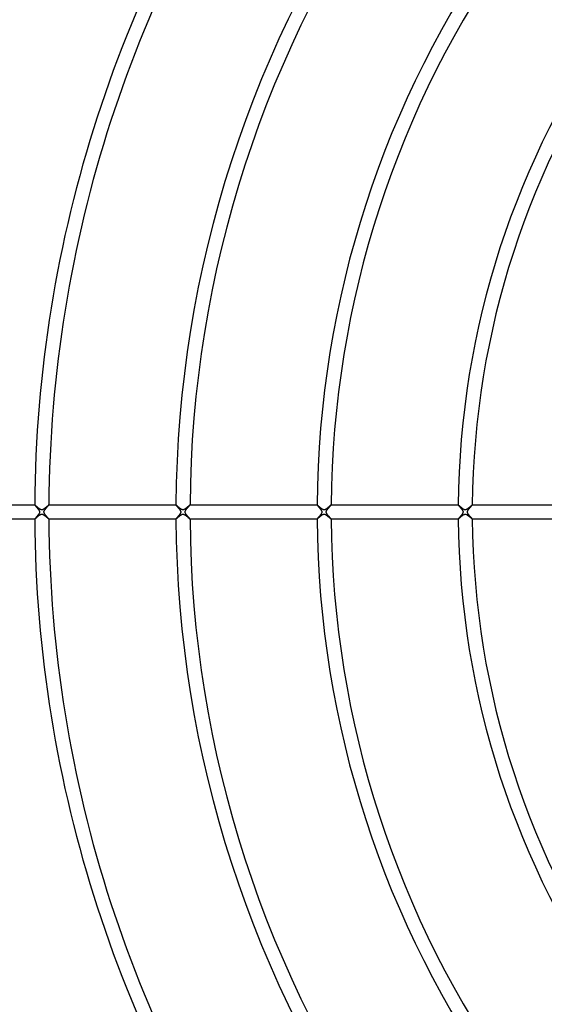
# Model space of a CAD drawing. Header units: millimetres. Extents: x -660 to 660, y -630 to 630.
# Tile 22 of 125: x -366 to -218, y -139 to 139. Entities that reach past the tile are written whole.
import ezdxf

# ---------------------------------------------------------------- set-up
doc = ezdxf.new("R2010")
doc.units = ezdxf.units.MM
doc.layers.add('HIDDEN', color=7, linetype='Continuous')
doc.layers.add('THICK', color=7, linetype='Continuous')

msp = doc.modelspace()

# ---------------------------------------------------------------- linework, layer by layer
at = {"layer": 'HIDDEN'}
for p, q in [((-361.99, 2), (-361.99, 2)), ((-361.99, 2), (-361.99, 2)), ((-361.99, 2), (-361.99, 2)), ((-361.99, 2), (-361.99, 2)), ((-361.99, 2), (-361.99, 2)), ((-361.99, 2), (-361.99, 2)), ((-361.99, 2), (-361.99, 1.99)), ((-361.99, 1.99), (-361.98, 1.98)), ((-361.98, 1.98), (-361.97, 1.96)), ((-361.97, 1.96), (-361.95, 1.93)), ((-361.95, 1.93), (-361.93, 1.91)), ((-361.93, 1.91), (-361.9, 1.87)), ((-361.9, 1.87), (-361.87, 1.83)), ((-361.87, 1.83), (-361.83, 1.79)), ((-361.83, 1.79), (-361.79, 1.75)), ((-361.79, 1.75), (-361.75, 1.7)), ((-361.75, 1.7), (-361.7, 1.64)), ((-361.7, 1.64), (-361.66, 1.59)), ((-361.66, 1.59), (-361.6, 1.53)), ((-361.6, 1.53), (-361.55, 1.47)), ((-361.55, 1.47), (-361.49, 1.4)), ((-361.49, 1.4), (-361.44, 1.34)), ((-361.44, 1.34), (-361.38, 1.27)), ((-361.38, 1.27), (-361.32, 1.2)), ((-361.32, 1.2), (-361.26, 1.13)), ((-361.26, 1.13), (-361.2, 1.05)), ((-361.2, 1.05), (-361.14, 0.98)), ((-361.14, 0.98), (-361.08, 0.91)), ((-361.08, 0.91), (-361.03, 0.84)), ((-361.03, 0.84), (-360.97, 0.77)), ((-360.97, 0.77), (-360.92, 0.7)), ((-360.92, 0.7), (-360.87, 0.63)), ((-360.87, 0.63), (-360.83, 0.56)), ((-360.83, 0.56), (-360.79, 0.49)), ((-360.79, 0.49), (-360.75, 0.43)), ((-360.75, 0.43), (-360.71, 0.35)), ((-360.71, 0.35), (-360.68, 0.27)), ((-360.68, 0.27), (-360.65, 0.18)), ((-360.65, 0.18), (-360.63, 0.09)), ((-360.63, 0.09), (-360.62, 0)), ((-360.62, 0), (-360.63, -0.1)), ((-359.38, 0), (-359.37, 0.1)), ((-359.37, -0.09), (-359.38, 0)), ((-359.37, 0.1), (-359.35, 0.19)), ((-359.35, 0.19), (-359.32, 0.29)), ((-359.32, 0.29), (-359.28, 0.37)), ((-359.28, 0.37), (-359.24, 0.45)), ((-359.24, 0.45), (-359.19, 0.52)), ((-359.19, 0.52), (-359.15, 0.59)), ((-359.15, 0.59), (-359.1, 0.66)), ((-359.1, 0.66), (-359.06, 0.73)), ((-359.06, 0.73), (-359, 0.8)), ((-359, 0.8), (-358.95, 0.87)), ((-358.95, 0.87), (-358.89, 0.94)), ((-358.89, 0.94), (-358.83, 1.01)), ((-358.83, 1.01), (-358.77, 1.09)), ((-358.77, 1.09), (-358.71, 1.16)), ((-358.71, 1.16), (-358.65, 1.22)), ((-358.65, 1.22), (-358.6, 1.29)), ((-358.6, 1.29), (-358.54, 1.36)), ((-358.54, 1.36), (-358.48, 1.42)), ((-358.48, 1.42), (-358.43, 1.48)), ((-358.43, 1.48), (-358.38, 1.54)), ((-358.38, 1.54), (-358.33, 1.6)), ((-358.33, 1.6), (-358.28, 1.65)), ((-358.28, 1.65), (-358.24, 1.7)), ((-358.24, 1.7), (-358.19, 1.75)), ((-358.19, 1.75), (-358.15, 1.8)), ((-358.15, 1.8), (-358.12, 1.84)), ((-358.12, 1.84), (-358.09, 1.87)), ((-358.09, 1.87), (-358.06, 1.91)), ((-358.06, 1.91), (-358.04, 1.93)), ((-358.04, 1.93), (-358.02, 1.96)), ((-358.02, 1.96), (-358.01, 1.98)), ((-358.01, 1.98), (-358, 1.99)), ((-357.99, 2), (-358, 2)), ((-358, 2), (-358, 2)), ((-358, 2), (-358, 2)), ((-358, 2), (-358, 2)), ((-358, 1.99), (-357.99, 2)), ((-357.99, 2), (-357.99, 2)), ((-357.99, 2), (-357.99, 2)), ((-321.99, 2), (-321.99, 2)), ((-321.99, 2), (-321.99, 2)), ((-321.99, 2), (-321.99, 2)), ((-321.99, 2), (-321.99, 2)), ((-321.99, 2), (-321.99, 2)), ((-321.99, 2), (-321.99, 2)), ((-321.99, 2), (-321.99, 1.99)), ((-321.99, 1.99), (-321.98, 1.97)), ((-321.98, 1.97), (-321.96, 1.95)), ((-321.96, 1.95), (-321.94, 1.91)), ((-321.94, 1.91), (-321.9, 1.88)), ((-321.9, 1.88), (-321.87, 1.83)), ((-321.87, 1.83), (-321.82, 1.78)), ((-321.82, 1.78), (-321.78, 1.73)), ((-321.78, 1.73), (-321.72, 1.67)), ((-321.72, 1.67), (-321.67, 1.6)), ((-321.67, 1.6), (-321.61, 1.53)), ((-321.61, 1.53), (-321.55, 1.46)), ((-321.55, 1.46), (-321.48, 1.39)), ((-321.48, 1.39), (-321.41, 1.31)), ((-321.41, 1.31), (-321.34, 1.22)), ((-321.34, 1.22), (-321.27, 1.14)), ((-321.27, 1.14), (-321.2, 1.05)), ((-321.2, 1.05), (-321.13, 0.96)), ((-321.13, 0.96), (-321.05, 0.88)), ((-321.05, 0.88), (-320.99, 0.79)), ((-320.99, 0.79), (-320.92, 0.7)), ((-320.92, 0.7), (-320.86, 0.61)), ((-320.86, 0.61), (-320.81, 0.53)), ((-320.81, 0.53), (-320.76, 0.44)), ((-320.76, 0.44), (-320.71, 0.36)), ((-320.71, 0.36), (-320.68, 0.28)), ((-320.68, 0.28), (-320.65, 0.2)), ((-320.65, 0.2), (-320.64, 0.13)), ((-320.64, 0.13), (-320.63, 0.07)), ((-320.63, 0.07), (-320.62, 0)), ((-320.62, 0), (-320.63, -0.06)), ((-319.38, 0), (-319.37, 0.07)), ((-319.37, -0.09), (-319.38, 0)), ((-319.37, 0.07), (-319.36, 0.15)), ((-319.36, 0.15), (-319.34, 0.22)), ((-319.34, 0.22), (-319.31, 0.29)), ((-319.31, 0.29), (-319.28, 0.36)), ((-319.28, 0.36), (-319.25, 0.43)), ((-319.25, 0.43), (-319.21, 0.5)), ((-319.21, 0.5), (-319.16, 0.57)), ((-319.16, 0.57), (-319.12, 0.64)), ((-319.12, 0.64), (-319.07, 0.71)), ((-319.07, 0.71), (-319.02, 0.78)), ((-319.02, 0.78), (-318.96, 0.85)), ((-318.96, 0.85), (-318.91, 0.92)), ((-318.91, 0.92), (-318.85, 0.99)), ((-318.85, 0.99), (-318.79, 1.06)), ((-318.79, 1.06), (-318.73, 1.13)), ((-318.73, 1.13), (-318.67, 1.2)), ((-318.67, 1.2), (-318.61, 1.28)), ((-318.61, 1.28), (-318.55, 1.35)), ((-318.55, 1.35), (-318.49, 1.41)), ((-318.49, 1.41), (-318.43, 1.48)), ((-318.43, 1.48), (-318.38, 1.54)), ((-318.38, 1.54), (-318.32, 1.6)), ((-318.32, 1.6), (-318.27, 1.66)), ((-318.27, 1.66), (-318.22, 1.72)), ((-318.22, 1.72), (-318.18, 1.77)), ((-318.18, 1.77), (-318.14, 1.81)), ((-318.14, 1.81), (-318.1, 1.86)), ((-318.1, 1.86), (-318.07, 1.89)), ((-318.07, 1.89), (-318.04, 1.93)), ((-318.04, 1.93), (-318.02, 1.95)), ((-318.02, 1.95), (-318.01, 1.97)), ((-318.01, 1.97), (-318, 1.99)), ((-317.99, 2), (-318, 2)), ((-318, 2), (-318, 2)), ((-318, 1.99), (-317.99, 2)), ((-317.99, 2), (-317.99, 2)), ((-317.99, 2), (-317.99, 2)), ((-317.99, 2), (-317.99, 2)), ((-317.99, 2), (-317.99, 2)), ((-281.99, 2), (-281.99, 2)), ((-281.99, 2), (-281.99, 2)), ((-281.99, 2), (-281.99, 2)), ((-281.99, 2), (-281.99, 2)), ((-281.99, 2), (-281.99, 2)), ((-281.99, 2), (-281.99, 2)), ((-281.99, 2), (-281.99, 1.99)), ((-281.99, 1.99), (-281.98, 1.97)), ((-281.98, 1.97), (-281.96, 1.95)), ((-281.96, 1.95), (-281.94, 1.92)), ((-281.94, 1.92), (-281.91, 1.89)), ((-281.91, 1.89), (-281.88, 1.84)), ((-281.88, 1.84), (-281.84, 1.8)), ((-281.84, 1.8), (-281.79, 1.74)), ((-281.79, 1.74), (-281.74, 1.69)), ((-281.74, 1.69), (-281.69, 1.63)), ((-281.69, 1.63), (-281.63, 1.56)), ((-281.63, 1.56), (-281.57, 1.49)), ((-281.57, 1.49), (-281.51, 1.42)), ((-281.51, 1.42), (-281.44, 1.34)), ((-281.44, 1.34), (-281.37, 1.26)), ((-281.37, 1.26), (-281.3, 1.18)), ((-281.3, 1.18), (-281.23, 1.09)), ((-281.23, 1.09), (-281.16, 1.01)), ((-281.16, 1.01), (-281.09, 0.92)), ((-281.09, 0.92), (-281.02, 0.83)), ((-281.02, 0.83), (-280.95, 0.74)), ((-280.95, 0.74), (-280.89, 0.65)), ((-280.89, 0.65), (-280.83, 0.56)), ((-280.83, 0.56), (-280.78, 0.47)), ((-280.78, 0.47), (-280.73, 0.39)), ((-280.73, 0.39), (-280.69, 0.3)), ((-280.69, 0.3), (-280.66, 0.22)), ((-280.66, 0.22), (-280.64, 0.14)), ((-280.64, 0.14), (-280.63, 0.07)), ((-280.63, 0.07), (-280.62, 0)), ((-280.62, 0), (-280.63, -0.09)), ((-279.38, 0), (-279.37, 0.06)), ((-279.37, -0.05), (-279.38, 0)), ((-279.37, 0.12), (-279.35, 0.18)), ((-279.37, 0.06), (-279.37, 0.12)), ((-279.35, 0.18), (-279.33, 0.24)), ((-279.33, 0.24), (-279.3, 0.31)), ((-279.3, 0.31), (-279.27, 0.39)), ((-279.27, 0.39), (-279.23, 0.47)), ((-279.23, 0.47), (-279.18, 0.55)), ((-279.18, 0.55), (-279.13, 0.63)), ((-279.13, 0.63), (-279.07, 0.71)), ((-279.07, 0.71), (-279.01, 0.79)), ((-279.01, 0.79), (-278.95, 0.87)), ((-278.95, 0.87), (-278.88, 0.96)), ((-278.88, 0.96), (-278.81, 1.04)), ((-278.81, 1.04), (-278.74, 1.12)), ((-278.74, 1.12), (-278.67, 1.21)), ((-278.67, 1.21), (-278.59, 1.29)), ((-278.59, 1.29), (-278.52, 1.38)), ((-278.52, 1.38), (-278.45, 1.46)), ((-278.45, 1.46), (-278.38, 1.53)), ((-278.38, 1.53), (-278.32, 1.61)), ((-278.32, 1.61), (-278.26, 1.68)), ((-278.26, 1.68), (-278.2, 1.74)), ((-278.2, 1.74), (-278.15, 1.8)), ((-278.15, 1.8), (-278.1, 1.85)), ((-278.1, 1.85), (-278.07, 1.9)), ((-278.07, 1.9), (-278.04, 1.93)), ((-278.04, 1.93), (-278.01, 1.96)), ((-278.01, 1.96), (-278, 1.99)), ((-277.99, 2), (-278, 2)), ((-278, 1.99), (-277.99, 2)), ((-277.99, 2), (-277.99, 2)), ((-277.99, 2), (-277.99, 2)), ((-277.99, 2), (-277.99, 2)), ((-277.99, 2), (-277.99, 2)), ((-277.99, 2), (-277.99, 2)), ((-241.99, 2), (-241.99, 2)), ((-241.99, 2), (-241.99, 2)), ((-241.99, 2), (-241.99, 2)), ((-241.99, 2), (-241.99, 2)), ((-241.99, 2), (-241.99, 2)), ((-241.99, 2), (-241.99, 2)), ((-241.99, 2), (-241.99, 1.99)), ((-241.99, 1.99), (-241.98, 1.97)), ((-241.98, 1.97), (-241.96, 1.95)), ((-241.96, 1.95), (-241.93, 1.91)), ((-241.93, 1.91), (-241.9, 1.88)), ((-241.9, 1.88), (-241.86, 1.83)), ((-241.86, 1.83), (-241.82, 1.78)), ((-241.82, 1.78), (-241.77, 1.72)), ((-241.77, 1.72), (-241.71, 1.66)), ((-241.71, 1.66), (-241.65, 1.59)), ((-241.65, 1.59), (-241.59, 1.51)), ((-241.59, 1.51), (-241.52, 1.44)), ((-241.52, 1.44), (-241.45, 1.35)), ((-241.45, 1.35), (-241.38, 1.27)), ((-241.38, 1.27), (-241.3, 1.18)), ((-241.3, 1.18), (-241.22, 1.09)), ((-241.22, 1.09), (-241.15, 0.99)), ((-241.15, 0.99), (-241.07, 0.9)), ((-241.07, 0.9), (-241, 0.81)), ((-241, 0.81), (-240.93, 0.72)), ((-240.93, 0.72), (-240.87, 0.62)), ((-240.87, 0.62), (-240.81, 0.54)), ((-240.81, 0.54), (-240.76, 0.45)), ((-240.76, 0.45), (-240.72, 0.37)), ((-240.72, 0.37), (-240.69, 0.29)), ((-240.69, 0.29), (-240.66, 0.22)), ((-240.66, 0.22), (-240.64, 0.16)), ((-240.64, 0.16), (-240.63, 0.1)), ((-240.63, 0.1), (-240.63, 0.05)), ((-240.63, 0.05), (-240.62, 0)), ((-240.62, 0), (-240.63, -0.09)), ((-239.38, 0), (-239.37, 0.06)), ((-239.37, 0.06), (-239.36, 0.13)), ((-239.36, 0.13), (-239.35, 0.19)), ((-239.35, 0.19), (-239.33, 0.26)), ((-239.33, 0.26), (-239.3, 0.33)), ((-239.3, 0.33), (-239.26, 0.4)), ((-239.26, 0.4), (-239.22, 0.47)), ((-239.22, 0.47), (-239.18, 0.55)), ((-239.18, 0.55), (-239.13, 0.63)), ((-239.13, 0.63), (-239.07, 0.71)), ((-239.07, 0.71), (-239.01, 0.79)), ((-239.01, 0.79), (-238.94, 0.87)), ((-238.94, 0.87), (-238.88, 0.96)), ((-238.88, 0.96), (-238.81, 1.04)), ((-238.81, 1.04), (-238.73, 1.13)), ((-238.73, 1.13), (-238.66, 1.22)), ((-238.66, 1.22), (-238.59, 1.3)), ((-238.59, 1.3), (-238.52, 1.38)), ((-238.52, 1.38), (-238.45, 1.46)), ((-238.45, 1.46), (-238.38, 1.54)), ((-238.38, 1.54), (-238.32, 1.61)), ((-238.32, 1.61), (-238.26, 1.68)), ((-238.26, 1.68), (-238.2, 1.74)), ((-238.2, 1.74), (-238.15, 1.8)), ((-238.15, 1.8), (-238.11, 1.85)), ((-238.11, 1.85), (-238.07, 1.89)), ((-238.07, 1.89), (-238.03, 1.93)), ((-238.03, 1.93), (-238.01, 1.96)), ((-238.01, 1.96), (-238, 1.99)), ((-238, 1.99), (-237.99, 2)), ((-237.99, 2), (-237.99, 2)), ((-237.99, 2), (-237.99, 2)), ((-237.99, 2), (-237.99, 2)), ((-237.99, 2), (-237.99, 2)), ((-237.99, 2), (-237.99, 2)), ((-237.99, 2), (-237.99, 2)), ((-361.98, -1.98), (-361.99, -1.99)), ((-361.99, -1.99), (-361.99, -2)), ((-361.99, -2), (-361.99, -2)), ((-361.99, -2), (-361.99, -2)), ((-361.99, -2), (-361.99, -2)), ((-361.99, -2), (-361.99, -2)), ((-361.99, -2), (-361.99, -2)), ((-361.99, -2), (-361.99, -2)), ((-361.97, -1.96), (-361.98, -1.98)), ((-361.95, -1.93), (-361.97, -1.96)), ((-361.93, -1.91), (-361.95, -1.93)), ((-361.9, -1.87), (-361.93, -1.91)), ((-361.87, -1.84), (-361.9, -1.87)), ((-361.84, -1.8), (-361.87, -1.84)), ((-361.8, -1.75), (-361.84, -1.8)), ((-361.76, -1.7), (-361.8, -1.75)), ((-361.71, -1.65), (-361.76, -1.7)), ((-361.67, -1.6), (-361.71, -1.65)), ((-361.62, -1.54), (-361.67, -1.6)), ((-361.56, -1.48), (-361.62, -1.54)), ((-361.51, -1.42), (-361.56, -1.48)), ((-361.46, -1.36), (-361.51, -1.42)), ((-361.4, -1.29), (-361.46, -1.36)), ((-361.34, -1.23), (-361.4, -1.29)), ((-361.28, -1.16), (-361.34, -1.23)), ((-361.23, -1.09), (-361.28, -1.16)), ((-361.17, -1.01), (-361.23, -1.09)), ((-361.11, -0.94), (-361.17, -1.01)), ((-361.05, -0.87), (-361.11, -0.94)), ((-361, -0.8), (-361.05, -0.87)), ((-360.94, -0.73), (-361, -0.8)), ((-360.89, -0.66), (-360.94, -0.73)), ((-360.85, -0.59), (-360.89, -0.66)), ((-360.8, -0.52), (-360.85, -0.59)), ((-360.76, -0.45), (-360.8, -0.52)), ((-360.72, -0.37), (-360.76, -0.45)), ((-360.68, -0.29), (-360.72, -0.37)), ((-360.65, -0.19), (-360.68, -0.29)), ((-360.63, -0.1), (-360.65, -0.19)), ((-359.35, -0.18), (-359.37, -0.09)), ((-359.32, -0.27), (-359.35, -0.18)), ((-359.29, -0.35), (-359.32, -0.27)), ((-359.25, -0.43), (-359.29, -0.35)), ((-359.21, -0.49), (-359.25, -0.43)), ((-359.17, -0.56), (-359.21, -0.49)), ((-359.12, -0.63), (-359.17, -0.56)), ((-359.08, -0.7), (-359.12, -0.63)), ((-359.02, -0.77), (-359.08, -0.7)), ((-358.97, -0.84), (-359.02, -0.77)), ((-358.91, -0.91), (-358.97, -0.84)), ((-358.86, -0.98), (-358.91, -0.91)), ((-358.8, -1.06), (-358.86, -0.98)), ((-358.74, -1.13), (-358.8, -1.06)), ((-358.68, -1.2), (-358.74, -1.13)), ((-358.62, -1.27), (-358.68, -1.2)), ((-358.56, -1.34), (-358.62, -1.27)), ((-358.5, -1.4), (-358.56, -1.34)), ((-358.44, -1.47), (-358.5, -1.4)), ((-358.39, -1.53), (-358.44, -1.47)), ((-358.34, -1.59), (-358.39, -1.53)), ((-358.29, -1.64), (-358.34, -1.59)), ((-358.24, -1.7), (-358.29, -1.64)), ((-358.2, -1.75), (-358.24, -1.7)), ((-358.16, -1.79), (-358.2, -1.75)), ((-358.12, -1.83), (-358.16, -1.79)), ((-358.09, -1.87), (-358.12, -1.83)), ((-358.06, -1.91), (-358.09, -1.87)), ((-358.04, -1.93), (-358.06, -1.91)), ((-358.02, -1.96), (-358.04, -1.93)), ((-358.01, -1.98), (-358.02, -1.96)), ((-358, -1.99), (-358.01, -1.98)), ((-357.99, -2), (-358, -1.99)), ((-358, -2), (-358, -2)), ((-358, -2), (-358, -2)), ((-358, -2), (-358, -2)), ((-358, -2), (-357.99, -2)), ((-357.99, -2), (-357.99, -2)), ((-357.99, -2), (-357.99, -2)), ((-321.98, -1.97), (-321.99, -1.99)), ((-321.99, -1.99), (-321.99, -2)), ((-321.99, -2), (-321.99, -2)), ((-321.99, -2), (-321.99, -2)), ((-321.99, -2), (-321.99, -2)), ((-321.99, -2), (-321.99, -2)), ((-321.99, -2), (-321.99, -2)), ((-321.99, -2), (-321.99, -2)), ((-321.97, -1.95), (-321.98, -1.97)), ((-321.94, -1.92), (-321.97, -1.95)), ((-321.92, -1.89), (-321.94, -1.92)), ((-321.89, -1.85), (-321.92, -1.89)), ((-321.85, -1.81), (-321.89, -1.85)), ((-321.81, -1.76), (-321.85, -1.81)), ((-321.76, -1.71), (-321.81, -1.76)), ((-321.72, -1.66), (-321.76, -1.71)), ((-321.66, -1.6), (-321.72, -1.66)), ((-321.61, -1.54), (-321.66, -1.6)), ((-321.55, -1.47), (-321.61, -1.54)), ((-321.5, -1.4), (-321.55, -1.47)), ((-321.44, -1.34), (-321.5, -1.4)), ((-321.37, -1.26), (-321.44, -1.34)), ((-321.31, -1.19), (-321.37, -1.26)), ((-321.25, -1.12), (-321.31, -1.19)), ((-321.19, -1.05), (-321.25, -1.12)), ((-321.13, -0.97), (-321.19, -1.05)), ((-321.07, -0.9), (-321.13, -0.97)), ((-321.02, -0.83), (-321.07, -0.9)), ((-320.96, -0.76), (-321.02, -0.83)), ((-320.91, -0.69), (-320.96, -0.76)), ((-320.87, -0.62), (-320.91, -0.69)), ((-320.82, -0.55), (-320.87, -0.62)), ((-320.78, -0.47), (-320.82, -0.55)), ((-320.74, -0.4), (-320.78, -0.47)), ((-320.7, -0.32), (-320.74, -0.4)), ((-320.67, -0.25), (-320.7, -0.32)), ((-320.65, -0.18), (-320.67, -0.25)), ((-320.64, -0.12), (-320.65, -0.18)), ((-320.63, -0.06), (-320.64, -0.12)), ((-319.35, -0.17), (-319.37, -0.09)), ((-319.33, -0.26), (-319.35, -0.17)), ((-319.3, -0.33), (-319.33, -0.26)), ((-319.26, -0.41), (-319.3, -0.33)), ((-319.22, -0.47), (-319.26, -0.41)), ((-319.18, -0.54), (-319.22, -0.47)), ((-319.14, -0.61), (-319.18, -0.54)), ((-319.09, -0.68), (-319.14, -0.61)), ((-319.04, -0.75), (-319.09, -0.68)), ((-318.98, -0.82), (-319.04, -0.75)), ((-318.93, -0.89), (-318.98, -0.82)), ((-318.87, -0.97), (-318.93, -0.89)), ((-318.81, -1.04), (-318.87, -0.97)), ((-318.75, -1.11), (-318.81, -1.04)), ((-318.69, -1.18), (-318.75, -1.11)), ((-318.63, -1.26), (-318.69, -1.18)), ((-318.57, -1.33), (-318.63, -1.26)), ((-318.51, -1.39), (-318.57, -1.33)), ((-318.45, -1.46), (-318.51, -1.39)), ((-318.4, -1.52), (-318.45, -1.46)), ((-318.34, -1.58), (-318.4, -1.52)), ((-318.29, -1.64), (-318.34, -1.58)), ((-318.25, -1.69), (-318.29, -1.64)), ((-318.2, -1.74), (-318.25, -1.69)), ((-318.16, -1.79), (-318.2, -1.74)), ((-318.12, -1.83), (-318.16, -1.79)), ((-318.09, -1.87), (-318.12, -1.83)), ((-318.06, -1.9), (-318.09, -1.87)), ((-318.04, -1.93), (-318.06, -1.9)), ((-318.02, -1.96), (-318.04, -1.93)), ((-318, -1.98), (-318.02, -1.96)), ((-318, -1.99), (-318, -1.98)), ((-317.99, -2), (-318, -1.99)), ((-318, -2), (-318, -2)), ((-318, -2), (-317.99, -2)), ((-317.99, -2), (-317.99, -2)), ((-317.99, -2), (-317.99, -2)), ((-317.99, -2), (-317.99, -2)), ((-317.99, -2), (-317.99, -2)), ((-281.98, -1.98), (-281.99, -1.99)), ((-281.99, -1.99), (-281.99, -2)), ((-281.99, -2), (-281.99, -2)), ((-281.99, -2), (-281.99, -2)), ((-281.99, -2), (-281.99, -2)), ((-281.99, -2), (-281.99, -2)), ((-281.99, -2), (-281.99, -2)), ((-281.99, -2), (-281.99, -2)), ((-281.97, -1.96), (-281.98, -1.98)), ((-281.95, -1.93), (-281.97, -1.96)), ((-281.92, -1.9), (-281.95, -1.93)), ((-281.9, -1.87), (-281.92, -1.9)), ((-281.86, -1.83), (-281.9, -1.87)), ((-281.83, -1.78), (-281.86, -1.83)), ((-281.79, -1.74), (-281.83, -1.78)), ((-281.74, -1.69), (-281.79, -1.74)), ((-281.7, -1.63), (-281.74, -1.69)), ((-281.65, -1.58), (-281.7, -1.63)), ((-281.6, -1.52), (-281.65, -1.58)), ((-281.54, -1.46), (-281.6, -1.52)), ((-281.49, -1.39), (-281.54, -1.46)), ((-281.43, -1.33), (-281.49, -1.39)), ((-281.37, -1.26), (-281.43, -1.33)), ((-281.31, -1.19), (-281.37, -1.26)), ((-281.25, -1.12), (-281.31, -1.19)), ((-281.2, -1.05), (-281.25, -1.12)), ((-281.14, -0.98), (-281.2, -1.05)), ((-281.08, -0.9), (-281.14, -0.98)), ((-281.02, -0.83), (-281.08, -0.9)), ((-280.97, -0.76), (-281.02, -0.83)), ((-280.92, -0.69), (-280.97, -0.76)), ((-280.87, -0.62), (-280.92, -0.69)), ((-280.82, -0.55), (-280.87, -0.62)), ((-280.78, -0.49), (-280.82, -0.55)), ((-280.74, -0.42), (-280.78, -0.49)), ((-280.71, -0.34), (-280.74, -0.42)), ((-280.67, -0.26), (-280.71, -0.34)), ((-280.65, -0.17), (-280.67, -0.26)), ((-280.63, -0.09), (-280.65, -0.17)), ((-279.37, -0.11), (-279.37, -0.05)), ((-279.36, -0.16), (-279.37, -0.11)), ((-279.34, -0.22), (-279.36, -0.16)), ((-279.32, -0.28), (-279.34, -0.22)), ((-279.29, -0.35), (-279.32, -0.28)), ((-279.25, -0.43), (-279.29, -0.35)), ((-279.2, -0.52), (-279.25, -0.43)), ((-279.14, -0.6), (-279.2, -0.52)), ((-279.08, -0.69), (-279.14, -0.6)), ((-279.02, -0.78), (-279.08, -0.69)), ((-278.95, -0.87), (-279.02, -0.78)), ((-278.87, -0.96), (-278.95, -0.87)), ((-278.8, -1.06), (-278.87, -0.96)), ((-278.72, -1.15), (-278.8, -1.06)), ((-278.64, -1.24), (-278.72, -1.15)), ((-278.57, -1.32), (-278.64, -1.24)), ((-278.49, -1.41), (-278.57, -1.32)), ((-278.42, -1.49), (-278.49, -1.41)), ((-278.36, -1.56), (-278.42, -1.49)), ((-278.29, -1.64), (-278.36, -1.56)), ((-278.23, -1.7), (-278.29, -1.64)), ((-278.18, -1.76), (-278.23, -1.7)), ((-278.13, -1.82), (-278.18, -1.76)), ((-278.09, -1.87), (-278.13, -1.82)), ((-278.06, -1.91), (-278.09, -1.87)), ((-278.03, -1.94), (-278.06, -1.91)), ((-278.01, -1.97), (-278.03, -1.94)), ((-278, -1.99), (-278.01, -1.97)), ((-277.99, -2), (-278, -1.99)), ((-278, -2), (-277.99, -2)), ((-277.99, -2), (-277.99, -2)), ((-277.99, -2), (-277.99, -2)), ((-277.99, -2), (-277.99, -2)), ((-277.99, -2), (-277.99, -2)), ((-277.99, -2), (-277.99, -2)), ((-241.98, -1.97), (-241.99, -1.99)), ((-241.99, -1.99), (-241.99, -2)), ((-241.99, -2), (-241.99, -2)), ((-241.99, -2), (-241.99, -2)), ((-241.99, -2), (-241.99, -2)), ((-241.99, -2), (-241.99, -2)), ((-241.99, -2), (-241.99, -2)), ((-241.99, -2), (-241.99, -2)), ((-241.96, -1.95), (-241.98, -1.97)), ((-241.94, -1.93), (-241.96, -1.95)), ((-241.92, -1.89), (-241.94, -1.93)), ((-241.89, -1.86), (-241.92, -1.89)), ((-241.85, -1.82), (-241.89, -1.86)), ((-241.81, -1.77), (-241.85, -1.82)), ((-241.77, -1.72), (-241.81, -1.77)), ((-241.73, -1.67), (-241.77, -1.72)), ((-241.68, -1.62), (-241.73, -1.67)), ((-241.63, -1.56), (-241.68, -1.62)), ((-241.58, -1.5), (-241.63, -1.56)), ((-241.52, -1.44), (-241.58, -1.5)), ((-241.47, -1.37), (-241.52, -1.44)), ((-241.41, -1.31), (-241.47, -1.37)), ((-241.35, -1.24), (-241.41, -1.31)), ((-241.3, -1.17), (-241.35, -1.24)), ((-241.24, -1.1), (-241.3, -1.17)), ((-241.18, -1.03), (-241.24, -1.1)), ((-241.12, -0.96), (-241.18, -1.03)), ((-241.07, -0.89), (-241.12, -0.96)), ((-241.01, -0.82), (-241.07, -0.89)), ((-240.96, -0.76), (-241.01, -0.82)), ((-240.92, -0.69), (-240.96, -0.76)), ((-240.87, -0.62), (-240.92, -0.69)), ((-240.83, -0.56), (-240.87, -0.62)), ((-240.79, -0.5), (-240.83, -0.56)), ((-240.75, -0.43), (-240.79, -0.5)), ((-240.71, -0.35), (-240.75, -0.43)), ((-240.68, -0.27), (-240.71, -0.35)), ((-240.65, -0.18), (-240.68, -0.27)), ((-240.63, -0.09), (-240.65, -0.18)), ((-239.37, -0.05), (-239.38, 0)), ((-239.37, -0.11), (-239.37, -0.05)), ((-239.36, -0.16), (-239.37, -0.11)), ((-239.34, -0.22), (-239.36, -0.16)), ((-239.31, -0.29), (-239.34, -0.22)), ((-239.28, -0.37), (-239.31, -0.29)), ((-239.24, -0.45), (-239.28, -0.37)), ((-239.18, -0.54), (-239.24, -0.45)), ((-239.13, -0.63), (-239.18, -0.54)), ((-239.06, -0.72), (-239.13, -0.63)), ((-238.99, -0.81), (-239.06, -0.72)), ((-238.92, -0.9), (-238.99, -0.81)), ((-238.85, -1), (-238.92, -0.9)), ((-238.77, -1.09), (-238.85, -1)), ((-238.69, -1.18), (-238.77, -1.09)), ((-238.62, -1.27), (-238.69, -1.18)), ((-238.54, -1.35), (-238.62, -1.27)), ((-238.47, -1.44), (-238.54, -1.35)), ((-238.4, -1.52), (-238.47, -1.44)), ((-238.33, -1.59), (-238.4, -1.52)), ((-238.27, -1.66), (-238.33, -1.59)), ((-238.22, -1.72), (-238.27, -1.66)), ((-238.17, -1.78), (-238.22, -1.72)), ((-238.12, -1.83), (-238.17, -1.78)), ((-238.08, -1.88), (-238.12, -1.83)), ((-238.05, -1.91), (-238.08, -1.88)), ((-238.02, -1.95), (-238.05, -1.91)), ((-238.01, -1.97), (-238.02, -1.95)), ((-238, -1.99), (-238.01, -1.97)), ((-237.99, -2), (-238, -1.99)), ((-237.99, -2), (-237.99, -2)), ((-237.99, -2), (-237.99, -2)), ((-237.99, -2), (-237.99, -2)), ((-237.99, -2), (-237.99, -2)), ((-237.99, -2), (-237.99, -2)), ((-237.99, -2), (-237.99, -2))]:
    msp.add_line(p, q, dxfattribs=at)
at = {"layer": 'THICK'}
for p, q in [((-396, 2), (-361.99, 2)), ((-361.98, 2), (-361.99, 2)), ((-361.96, 1.98), (-361.98, 2)), ((-361.93, 1.96), (-361.96, 1.98)), ((-361.89, 1.93), (-361.93, 1.96)), ((-361.84, 1.89), (-361.89, 1.93)), ((-361.79, 1.84), (-361.84, 1.89)), ((-361.73, 1.79), (-361.79, 1.84)), ((-361.66, 1.73), (-361.73, 1.79)), ((-361.59, 1.66), (-361.66, 1.73)), ((-361.51, 1.6), (-361.59, 1.66)), ((-361.43, 1.53), (-361.51, 1.6)), ((-361.35, 1.45), (-361.43, 1.53)), ((-361.26, 1.38), (-361.35, 1.45)), ((-361.18, 1.31), (-361.26, 1.38)), ((-361.09, 1.23), (-361.18, 1.31)), ((-361, 1.16), (-361.09, 1.23)), ((-360.91, 1.09), (-361, 1.16)), ((-360.82, 1.02), (-360.91, 1.09)), ((-360.74, 0.95), (-360.82, 1.02)), ((-360.65, 0.89), (-360.74, 0.95)), ((-360.56, 0.83), (-360.65, 0.89)), ((-360.48, 0.78), (-360.56, 0.83)), ((-360.4, 0.73), (-360.48, 0.78)), ((-360.32, 0.7), (-360.4, 0.73)), ((-360.25, 0.67), (-360.32, 0.7)), ((-360.18, 0.65), (-360.25, 0.67)), ((-360.13, 0.64), (-360.18, 0.65)), ((-360.07, 0.63), (-360.13, 0.64)), ((-360.02, 0.62), (-360.07, 0.63)), ((-359.97, 0.63), (-360.02, 0.62)), ((-359.91, 0.63), (-359.97, 0.63)), ((-359.86, 0.64), (-359.91, 0.63)), ((-359.8, 0.65), (-359.86, 0.64)), ((-359.74, 0.68), (-359.8, 0.65)), ((-359.66, 0.71), (-359.74, 0.68)), ((-359.58, 0.75), (-359.66, 0.71)), ((-359.49, 0.8), (-359.58, 0.75)), ((-359.4, 0.86), (-359.49, 0.8)), ((-359.3, 0.92), (-359.4, 0.86)), ((-359.21, 0.99), (-359.3, 0.92)), ((-359.11, 1.06), (-359.21, 0.99)), ((-359.02, 1.14), (-359.11, 1.06)), ((-358.92, 1.22), (-359.02, 1.14)), ((-358.82, 1.3), (-358.92, 1.22)), ((-358.73, 1.38), (-358.82, 1.3)), ((-358.64, 1.46), (-358.73, 1.38)), ((-358.55, 1.53), (-358.64, 1.46)), ((-358.47, 1.6), (-358.55, 1.53)), ((-358.4, 1.67), (-358.47, 1.6)), ((-358.32, 1.73), (-358.4, 1.67)), ((-358.26, 1.79), (-358.32, 1.73)), ((-358.2, 1.84), (-358.26, 1.79)), ((-358.14, 1.89), (-358.2, 1.84)), ((-358.1, 1.93), (-358.14, 1.89)), ((-358.06, 1.96), (-358.1, 1.93)), ((-358.03, 1.98), (-358.06, 1.96)), ((-358.01, 2), (-358.03, 1.98)), ((-358, 2), (-358.01, 2)), ((-358, 2), (-321.99, 2)), ((-321.98, 2), (-321.99, 2)), ((-321.97, 1.99), (-321.98, 2)), ((-321.95, 1.98), (-321.97, 1.99)), ((-321.93, 1.96), (-321.95, 1.98)), ((-321.9, 1.94), (-321.93, 1.96)), ((-321.87, 1.91), (-321.9, 1.94)), ((-321.83, 1.88), (-321.87, 1.91)), ((-321.79, 1.84), (-321.83, 1.88)), ((-321.75, 1.8), (-321.79, 1.84)), ((-321.7, 1.76), (-321.75, 1.8)), ((-321.65, 1.72), (-321.7, 1.76)), ((-321.6, 1.67), (-321.65, 1.72)), ((-321.54, 1.62), (-321.6, 1.67)), ((-321.48, 1.57), (-321.54, 1.62)), ((-321.42, 1.52), (-321.48, 1.57)), ((-321.36, 1.46), (-321.42, 1.52)), ((-321.29, 1.4), (-321.36, 1.46)), ((-321.23, 1.35), (-321.29, 1.4)), ((-321.16, 1.29), (-321.23, 1.35)), ((-321.09, 1.23), (-321.16, 1.29)), ((-321.02, 1.17), (-321.09, 1.23)), ((-320.95, 1.11), (-321.02, 1.17)), ((-320.88, 1.06), (-320.95, 1.11)), ((-320.81, 1), (-320.88, 1.06)), ((-320.74, 0.95), (-320.81, 1)), ((-320.67, 0.9), (-320.74, 0.95)), ((-320.6, 0.86), (-320.67, 0.9)), ((-320.54, 0.81), (-320.6, 0.86)), ((-320.47, 0.78), (-320.54, 0.81)), ((-320.4, 0.74), (-320.47, 0.78)), ((-320.33, 0.7), (-320.4, 0.74)), ((-320.26, 0.67), (-320.33, 0.7)), ((-320.19, 0.65), (-320.26, 0.67)), ((-320.11, 0.63), (-320.19, 0.65)), ((-320.04, 0.63), (-320.11, 0.63)), ((-319.96, 0.63), (-320.04, 0.63)), ((-319.88, 0.63), (-319.96, 0.63)), ((-319.8, 0.65), (-319.88, 0.63)), ((-319.71, 0.68), (-319.8, 0.65)), ((-319.62, 0.73), (-319.71, 0.68)), ((-319.53, 0.77), (-319.62, 0.73)), ((-319.44, 0.83), (-319.53, 0.77)), ((-319.34, 0.89), (-319.44, 0.83)), ((-319.25, 0.96), (-319.34, 0.89)), ((-319.16, 1.03), (-319.25, 0.96)), ((-319.06, 1.1), (-319.16, 1.03)), ((-318.97, 1.18), (-319.06, 1.1)), ((-318.87, 1.26), (-318.97, 1.18)), ((-318.78, 1.34), (-318.87, 1.26)), ((-318.69, 1.42), (-318.78, 1.34)), ((-318.6, 1.49), (-318.69, 1.42)), ((-318.51, 1.57), (-318.6, 1.49)), ((-318.43, 1.64), (-318.51, 1.57)), ((-318.35, 1.71), (-318.43, 1.64)), ((-318.28, 1.77), (-318.35, 1.71)), ((-318.21, 1.83), (-318.28, 1.77)), ((-318.15, 1.88), (-318.21, 1.83)), ((-318.1, 1.92), (-318.15, 1.88)), ((-318.06, 1.96), (-318.1, 1.92)), ((-318.03, 1.98), (-318.06, 1.96)), ((-318.01, 1.99), (-318.03, 1.98)), ((-318, 2), (-318.01, 1.99)), ((-318, 2), (-281.99, 2)), ((-281.98, 2), (-281.99, 2)), ((-281.97, 1.99), (-281.98, 2)), ((-281.94, 1.97), (-281.97, 1.99)), ((-281.92, 1.95), (-281.94, 1.97)), ((-281.88, 1.92), (-281.92, 1.95)), ((-281.84, 1.89), (-281.88, 1.92)), ((-281.8, 1.85), (-281.84, 1.89)), ((-281.75, 1.81), (-281.8, 1.85)), ((-281.7, 1.76), (-281.75, 1.81)), ((-281.65, 1.71), (-281.7, 1.76)), ((-281.59, 1.66), (-281.65, 1.71)), ((-281.53, 1.61), (-281.59, 1.66)), ((-281.46, 1.55), (-281.53, 1.61)), ((-281.39, 1.49), (-281.46, 1.55)), ((-281.32, 1.43), (-281.39, 1.49)), ((-281.25, 1.37), (-281.32, 1.43)), ((-281.18, 1.31), (-281.25, 1.37)), ((-281.11, 1.25), (-281.18, 1.31)), ((-281.03, 1.18), (-281.11, 1.25)), ((-280.96, 1.12), (-281.03, 1.18)), ((-280.88, 1.06), (-280.96, 1.12)), ((-280.81, 1.01), (-280.88, 1.06)), ((-280.74, 0.95), (-280.81, 1.01)), ((-280.67, 0.9), (-280.74, 0.95)), ((-280.6, 0.85), (-280.67, 0.9)), ((-280.53, 0.81), (-280.6, 0.85)), ((-280.46, 0.77), (-280.53, 0.81)), ((-280.39, 0.73), (-280.46, 0.77)), ((-280.31, 0.69), (-280.39, 0.73)), ((-280.24, 0.67), (-280.31, 0.69)), ((-280.16, 0.64), (-280.24, 0.67)), ((-280.09, 0.63), (-280.16, 0.64)), ((-280.02, 0.62), (-280.09, 0.63)), ((-279.95, 0.63), (-280.02, 0.62)), ((-279.88, 0.64), (-279.95, 0.63)), ((-279.81, 0.65), (-279.88, 0.64)), ((-279.73, 0.68), (-279.81, 0.65)), ((-279.66, 0.71), (-279.73, 0.68)), ((-279.58, 0.75), (-279.66, 0.71)), ((-279.5, 0.79), (-279.58, 0.75)), ((-279.43, 0.84), (-279.5, 0.79)), ((-279.35, 0.89), (-279.43, 0.84)), ((-279.28, 0.94), (-279.35, 0.89)), ((-279.2, 1), (-279.28, 0.94)), ((-279.13, 1.05), (-279.2, 1)), ((-279.05, 1.11), (-279.13, 1.05)), ((-278.97, 1.18), (-279.05, 1.11)), ((-278.9, 1.24), (-278.97, 1.18)), ((-278.82, 1.3), (-278.9, 1.24)), ((-278.75, 1.37), (-278.82, 1.3)), ((-278.67, 1.43), (-278.75, 1.37)), ((-278.6, 1.49), (-278.67, 1.43)), ((-278.53, 1.55), (-278.6, 1.49)), ((-278.46, 1.61), (-278.53, 1.55)), ((-278.4, 1.67), (-278.46, 1.61)), ((-278.34, 1.72), (-278.4, 1.67)), ((-278.28, 1.77), (-278.34, 1.72)), ((-278.23, 1.82), (-278.28, 1.77)), ((-278.18, 1.86), (-278.23, 1.82)), ((-278.14, 1.89), (-278.18, 1.86)), ((-278.1, 1.93), (-278.14, 1.89)), ((-278.07, 1.95), (-278.1, 1.93)), ((-278.04, 1.97), (-278.07, 1.95)), ((-278.02, 1.99), (-278.04, 1.97)), ((-278, 2), (-278.02, 1.99)), ((-278, 2), (-241.99, 2)), ((-278, 2), (-278, 2)), ((-241.98, 1.99), (-241.99, 2)), ((-241.95, 1.98), (-241.98, 1.99)), ((-241.92, 1.95), (-241.95, 1.98)), ((-241.88, 1.92), (-241.92, 1.95)), ((-241.83, 1.88), (-241.88, 1.92)), ((-241.77, 1.83), (-241.83, 1.88)), ((-241.71, 1.77), (-241.77, 1.83)), ((-241.64, 1.71), (-241.71, 1.77)), ((-241.57, 1.65), (-241.64, 1.71)), ((-241.49, 1.58), (-241.57, 1.65)), ((-241.42, 1.51), (-241.49, 1.58)), ((-241.33, 1.44), (-241.42, 1.51)), ((-241.25, 1.37), (-241.33, 1.44)), ((-241.17, 1.3), (-241.25, 1.37)), ((-241.08, 1.23), (-241.17, 1.3)), ((-241, 1.15), (-241.08, 1.23)), ((-240.91, 1.08), (-241, 1.15)), ((-240.82, 1.02), (-240.91, 1.08)), ((-240.74, 0.95), (-240.82, 1.02)), ((-240.66, 0.89), (-240.74, 0.95)), ((-240.57, 0.84), (-240.66, 0.89)), ((-240.49, 0.79), (-240.57, 0.84)), ((-240.42, 0.75), (-240.49, 0.79)), ((-240.34, 0.71), (-240.42, 0.75)), ((-240.28, 0.68), (-240.34, 0.71)), ((-240.22, 0.66), (-240.28, 0.68)), ((-240.17, 0.65), (-240.22, 0.66)), ((-240.12, 0.64), (-240.17, 0.65)), ((-240.08, 0.63), (-240.12, 0.64)), ((-240.03, 0.63), (-240.08, 0.63)), ((-239.98, 0.62), (-240.03, 0.63)), ((-239.94, 0.63), (-239.98, 0.62)), ((-239.89, 0.63), (-239.94, 0.63)), ((-239.85, 0.64), (-239.89, 0.63)), ((-239.79, 0.66), (-239.85, 0.64)), ((-239.74, 0.67), (-239.79, 0.66)), ((-239.68, 0.7), (-239.74, 0.67)), ((-239.61, 0.73), (-239.68, 0.7)), ((-239.54, 0.77), (-239.61, 0.73)), ((-239.46, 0.82), (-239.54, 0.77)), ((-239.38, 0.87), (-239.46, 0.82)), ((-239.3, 0.92), (-239.38, 0.87)), ((-239.22, 0.98), (-239.3, 0.92)), ((-239.14, 1.04), (-239.22, 0.98)), ((-239.06, 1.11), (-239.14, 1.04)), ((-238.98, 1.17), (-239.06, 1.11)), ((-238.9, 1.24), (-238.98, 1.17)), ((-238.82, 1.3), (-238.9, 1.24)), ((-238.74, 1.37), (-238.82, 1.3)), ((-238.67, 1.43), (-238.74, 1.37)), ((-238.6, 1.49), (-238.67, 1.43)), ((-238.53, 1.55), (-238.6, 1.49)), ((-238.47, 1.61), (-238.53, 1.55)), ((-238.41, 1.66), (-238.47, 1.61)), ((-238.35, 1.71), (-238.41, 1.66)), ((-238.29, 1.76), (-238.35, 1.71)), ((-238.24, 1.8), (-238.29, 1.76)), ((-238.2, 1.84), (-238.24, 1.8)), ((-238.15, 1.88), (-238.2, 1.84)), ((-238.12, 1.91), (-238.15, 1.88)), ((-238.08, 1.94), (-238.12, 1.91)), ((-238.06, 1.96), (-238.08, 1.94)), ((-238.03, 1.98), (-238.06, 1.96)), ((-238.01, 1.99), (-238.03, 1.98)), ((-238, 2), (-238.01, 1.99)), ((-237.99, 2), (-238, 2)), ((-237.99, 2), (-201.99, 2)), ((-361.99, -2), (-396, -2)), ((-361.99, -2), (-361.98, -2)), ((-361.98, -2), (-361.96, -1.98)), ((-361.96, -1.98), (-361.93, -1.96)), ((-361.93, -1.96), (-361.89, -1.93)), ((-361.89, -1.93), (-361.85, -1.89)), ((-361.85, -1.89), (-361.8, -1.85)), ((-361.8, -1.85), (-361.74, -1.79)), ((-361.74, -1.79), (-361.67, -1.74)), ((-361.67, -1.74), (-361.6, -1.67)), ((-361.6, -1.67), (-361.52, -1.61)), ((-361.52, -1.61), (-361.44, -1.54)), ((-361.44, -1.54), (-361.36, -1.46)), ((-361.36, -1.46), (-361.27, -1.38)), ((-361.27, -1.38), (-361.18, -1.31)), ((-361.18, -1.31), (-361.08, -1.23)), ((-361.08, -1.23), (-360.99, -1.15)), ((-360.99, -1.15), (-360.9, -1.07)), ((-360.9, -1.07), (-360.8, -1)), ((-360.8, -1), (-360.71, -0.93)), ((-360.71, -0.93), (-360.62, -0.87)), ((-360.62, -0.87), (-360.53, -0.81)), ((-360.53, -0.81), (-360.44, -0.76)), ((-360.44, -0.76), (-360.36, -0.72)), ((-360.36, -0.72), (-360.29, -0.68)), ((-360.29, -0.68), (-360.22, -0.66)), ((-360.22, -0.66), (-360.16, -0.64)), ((-360.16, -0.64), (-360.11, -0.63)), ((-360.11, -0.63), (-360.05, -0.63)), ((-360.05, -0.63), (-360, -0.62)), ((-360, -0.62), (-359.95, -0.63)), ((-359.95, -0.63), (-359.9, -0.63)), ((-359.9, -0.63), (-359.85, -0.64)), ((-359.85, -0.64), (-359.79, -0.66)), ((-359.79, -0.66), (-359.72, -0.68)), ((-359.72, -0.68), (-359.65, -0.71)), ((-359.65, -0.71), (-359.56, -0.75)), ((-359.56, -0.75), (-359.48, -0.81)), ((-359.48, -0.81), (-359.39, -0.86)), ((-359.39, -0.86), (-359.3, -0.92)), ((-359.3, -0.92), (-359.21, -0.99)), ((-359.21, -0.99), (-359.12, -1.06)), ((-359.12, -1.06), (-359.03, -1.13)), ((-359.03, -1.13), (-358.94, -1.21)), ((-358.94, -1.21), (-358.85, -1.28)), ((-358.85, -1.28), (-358.76, -1.36)), ((-358.76, -1.36), (-358.67, -1.43)), ((-358.67, -1.43), (-358.58, -1.51)), ((-358.58, -1.51), (-358.5, -1.58)), ((-358.5, -1.58), (-358.42, -1.65)), ((-358.42, -1.65), (-358.34, -1.72)), ((-358.34, -1.72), (-358.27, -1.78)), ((-358.27, -1.78), (-358.21, -1.83)), ((-358.21, -1.83), (-358.15, -1.88)), ((-358.15, -1.88), (-358.1, -1.92)), ((-358.1, -1.92), (-358.06, -1.96)), ((-358.06, -1.96), (-358.03, -1.98)), ((-358.03, -1.98), (-358.01, -1.99)), ((-358.01, -1.99), (-358, -2)), ((-321.99, -2), (-358, -2)), ((-321.99, -2), (-321.98, -2)), ((-321.98, -2), (-321.96, -1.98)), ((-321.96, -1.98), (-321.93, -1.96)), ((-321.93, -1.96), (-321.89, -1.93)), ((-321.89, -1.93), (-321.85, -1.89)), ((-321.85, -1.89), (-321.79, -1.84)), ((-321.79, -1.84), (-321.74, -1.79)), ((-321.74, -1.79), (-321.67, -1.74)), ((-321.67, -1.74), (-321.6, -1.67)), ((-321.6, -1.67), (-321.52, -1.61)), ((-321.52, -1.61), (-321.44, -1.53)), ((-321.44, -1.53), (-321.36, -1.46)), ((-321.36, -1.46), (-321.27, -1.38)), ((-321.27, -1.38), (-321.18, -1.3)), ((-321.18, -1.3), (-321.08, -1.23)), ((-321.08, -1.23), (-320.99, -1.15)), ((-320.99, -1.15), (-320.9, -1.07)), ((-320.9, -1.07), (-320.8, -1)), ((-320.8, -1), (-320.71, -0.93)), ((-320.71, -0.93), (-320.62, -0.87)), ((-320.62, -0.87), (-320.53, -0.81)), ((-320.53, -0.81), (-320.44, -0.76)), ((-320.44, -0.76), (-320.36, -0.72)), ((-320.36, -0.72), (-320.28, -0.68)), ((-320.28, -0.68), (-320.22, -0.66)), ((-320.22, -0.66), (-320.15, -0.64)), ((-320.15, -0.64), (-320.1, -0.63)), ((-320.1, -0.63), (-320.05, -0.63)), ((-320.05, -0.63), (-319.99, -0.62)), ((-319.99, -0.62), (-319.94, -0.63)), ((-319.94, -0.63), (-319.89, -0.63)), ((-319.89, -0.63), (-319.83, -0.65)), ((-319.83, -0.65), (-319.77, -0.66)), ((-319.77, -0.66), (-319.7, -0.69)), ((-319.7, -0.69), (-319.63, -0.72)), ((-319.63, -0.72), (-319.54, -0.77)), ((-319.54, -0.77), (-319.46, -0.82)), ((-319.46, -0.82), (-319.37, -0.87)), ((-319.37, -0.87), (-319.28, -0.94)), ((-319.28, -0.94), (-319.19, -1)), ((-319.19, -1), (-319.1, -1.07)), ((-319.1, -1.07), (-319.01, -1.15)), ((-319.01, -1.15), (-318.92, -1.22)), ((-318.92, -1.22), (-318.83, -1.29)), ((-318.83, -1.29), (-318.74, -1.37)), ((-318.74, -1.37), (-318.65, -1.44)), ((-318.65, -1.44), (-318.57, -1.52)), ((-318.57, -1.52), (-318.49, -1.59)), ((-318.49, -1.59), (-318.41, -1.66)), ((-318.41, -1.66), (-318.34, -1.72)), ((-318.34, -1.72), (-318.27, -1.78)), ((-318.27, -1.78), (-318.21, -1.84)), ((-318.21, -1.84), (-318.15, -1.88)), ((-318.15, -1.88), (-318.1, -1.92)), ((-318.1, -1.92), (-318.06, -1.96)), ((-318.06, -1.96), (-318.03, -1.98)), ((-318.03, -1.98), (-318.01, -1.99)), ((-318.01, -1.99), (-318, -2)), ((-281.99, -2), (-318, -2)), ((-281.99, -2), (-281.98, -2)), ((-281.98, -2), (-281.96, -1.98)), ((-281.96, -1.98), (-281.94, -1.96)), ((-281.94, -1.96), (-281.9, -1.94)), ((-281.9, -1.94), (-281.86, -1.9)), ((-281.86, -1.9), (-281.81, -1.86)), ((-281.81, -1.86), (-281.76, -1.81)), ((-281.76, -1.81), (-281.7, -1.76)), ((-281.7, -1.76), (-281.63, -1.7)), ((-281.63, -1.7), (-281.56, -1.64)), ((-281.56, -1.64), (-281.48, -1.57)), ((-281.48, -1.57), (-281.4, -1.5)), ((-281.4, -1.5), (-281.32, -1.43)), ((-281.32, -1.43), (-281.23, -1.35)), ((-281.23, -1.35), (-281.14, -1.28)), ((-281.14, -1.28), (-281.05, -1.2)), ((-281.05, -1.2), (-280.96, -1.13)), ((-280.96, -1.13), (-280.87, -1.05)), ((-280.87, -1.05), (-280.78, -0.98)), ((-280.78, -0.98), (-280.69, -0.92)), ((-280.69, -0.92), (-280.6, -0.86)), ((-280.6, -0.86), (-280.51, -0.8)), ((-280.51, -0.8), (-280.43, -0.75)), ((-280.43, -0.75), (-280.35, -0.71)), ((-280.35, -0.71), (-280.27, -0.68)), ((-280.27, -0.68), (-280.21, -0.66)), ((-280.21, -0.66), (-280.15, -0.64)), ((-280.15, -0.64), (-280.09, -0.63)), ((-280.09, -0.63), (-280.04, -0.63)), ((-280.04, -0.63), (-279.99, -0.62)), ((-279.99, -0.62), (-279.94, -0.63)), ((-279.94, -0.63), (-279.88, -0.63)), ((-279.88, -0.63), (-279.83, -0.65)), ((-279.83, -0.65), (-279.77, -0.66)), ((-279.77, -0.66), (-279.7, -0.69)), ((-279.7, -0.69), (-279.63, -0.72)), ((-279.63, -0.72), (-279.55, -0.77)), ((-279.55, -0.77), (-279.46, -0.82)), ((-279.46, -0.82), (-279.37, -0.88)), ((-279.37, -0.88), (-279.27, -0.94)), ((-279.27, -0.94), (-279.18, -1.01)), ((-279.18, -1.01), (-279.09, -1.08)), ((-279.09, -1.08), (-278.99, -1.16)), ((-278.99, -1.16), (-278.9, -1.24)), ((-278.9, -1.24), (-278.8, -1.32)), ((-278.8, -1.32), (-278.71, -1.39)), ((-278.71, -1.39), (-278.62, -1.47)), ((-278.62, -1.47), (-278.54, -1.55)), ((-278.54, -1.55), (-278.45, -1.62)), ((-278.45, -1.62), (-278.37, -1.69)), ((-278.37, -1.69), (-278.3, -1.76)), ((-278.3, -1.76), (-278.23, -1.82)), ((-278.23, -1.82), (-278.17, -1.87)), ((-278.17, -1.87), (-278.11, -1.91)), ((-278.11, -1.91), (-278.07, -1.95)), ((-278.07, -1.95), (-278.03, -1.98)), ((-278.03, -1.98), (-278.01, -1.99)), ((-278.01, -1.99), (-278, -2)), ((-241.99, -2), (-278, -2)), ((-241.99, -2), (-241.98, -2)), ((-241.98, -2), (-241.96, -1.98)), ((-241.96, -1.98), (-241.93, -1.96)), ((-241.93, -1.96), (-241.9, -1.93)), ((-241.9, -1.93), (-241.85, -1.9)), ((-241.85, -1.9), (-241.8, -1.85)), ((-241.8, -1.85), (-241.74, -1.8)), ((-241.74, -1.8), (-241.68, -1.74)), ((-241.68, -1.74), (-241.6, -1.68)), ((-241.6, -1.68), (-241.53, -1.61)), ((-241.53, -1.61), (-241.44, -1.54)), ((-241.44, -1.54), (-241.36, -1.46)), ((-241.36, -1.46), (-241.26, -1.38)), ((-241.26, -1.38), (-241.17, -1.3)), ((-241.17, -1.3), (-241.07, -1.22)), ((-241.07, -1.22), (-240.97, -1.13)), ((-240.97, -1.13), (-240.87, -1.05)), ((-240.87, -1.05), (-240.77, -0.98)), ((-240.77, -0.98), (-240.67, -0.91)), ((-240.67, -0.91), (-240.58, -0.84)), ((-240.58, -0.84), (-240.48, -0.78)), ((-240.48, -0.78), (-240.39, -0.73)), ((-240.39, -0.73), (-240.31, -0.69)), ((-240.31, -0.69), (-240.24, -0.67)), ((-240.24, -0.67), (-240.17, -0.65)), ((-240.17, -0.65), (-240.12, -0.64)), ((-240.12, -0.64), (-240.07, -0.63)), ((-240.07, -0.63), (-240.02, -0.62)), ((-240.02, -0.62), (-239.97, -0.63)), ((-239.97, -0.63), (-239.93, -0.63)), ((-239.93, -0.63), (-239.88, -0.64)), ((-239.88, -0.64), (-239.83, -0.65)), ((-239.83, -0.65), (-239.78, -0.66)), ((-239.78, -0.66), (-239.72, -0.68)), ((-239.72, -0.68), (-239.65, -0.71)), ((-239.65, -0.71), (-239.57, -0.75)), ((-239.57, -0.75), (-239.49, -0.8)), ((-239.49, -0.8), (-239.41, -0.85)), ((-239.41, -0.85), (-239.32, -0.91)), ((-239.32, -0.91), (-239.23, -0.97)), ((-239.23, -0.97), (-239.14, -1.04)), ((-239.14, -1.04), (-239.05, -1.11)), ((-239.05, -1.11), (-238.96, -1.18)), ((-238.96, -1.18), (-238.87, -1.26)), ((-238.87, -1.26), (-238.78, -1.33)), ((-238.78, -1.33), (-238.7, -1.41)), ((-238.7, -1.41), (-238.61, -1.48)), ((-238.61, -1.48), (-238.52, -1.56)), ((-238.52, -1.56), (-238.44, -1.63)), ((-238.44, -1.63), (-238.37, -1.69)), ((-238.37, -1.69), (-238.29, -1.76)), ((-238.29, -1.76), (-238.23, -1.82)), ((-238.23, -1.82), (-238.17, -1.87)), ((-238.17, -1.87), (-238.11, -1.91)), ((-238.11, -1.91), (-238.07, -1.95)), ((-238.07, -1.95), (-238.03, -1.98)), ((-238.03, -1.98), (-238.01, -1.99)), ((-238.01, -1.99), (-237.99, -2)), ((-201.99, -2), (-237.99, -2))]:
    msp.add_line(p, q, dxfattribs=at)
for radius, start, end in [(448.75, 144.2548, 179.7452), (442, 144.2593, 179.7408), (438, 144.2616, 179.7384), (431.25, 144.2657, 179.7343), (427.25, 144.268, 179.732), (420.5, 144.2725, 179.7275), (416.5, 144.2741, 179.7259), (409.75, 144.2797, 179.7204), (405.75, 144.2824, 179.7176), (400, 144.2865, 179.7135), (396, 144.289, 179.711), (362, 144.3162, 179.6839), (358, 144.3197, 179.6803), (322, 144.3555, 179.6446), (318, 144.3599, 179.6401), (282, 144.4059, 179.5941), (278, 144.4117, 179.5883), (242, 144.4729, 179.527), (238, 144.4809, 179.5191), (448.75, 180.2548, 215.7452), (442, 180.2592, 215.7407), (438, 180.2616, 215.7384), (431.25, 180.2657, 215.7343), (427.25, 180.268, 215.732), (420.5, 180.2725, 215.7275), (416.5, 180.2741, 215.7259), (409.75, 180.2796, 215.7203), (405.75, 180.2824, 215.7176), (400, 180.2865, 215.7135), (396, 180.289, 215.711), (362, 180.3161, 215.6838), (358, 180.3197, 215.6803), (322, 180.3554, 215.6445), (318, 180.3599, 215.6401), (282, 180.4059, 215.5941), (278, 180.4117, 215.5883), (242, 180.473, 215.5271), (238, 180.4809, 215.5191)]:
    msp.add_arc((0, 0), radius, start, end, dxfattribs=at)

doc.saveas('drawing.dxf')
